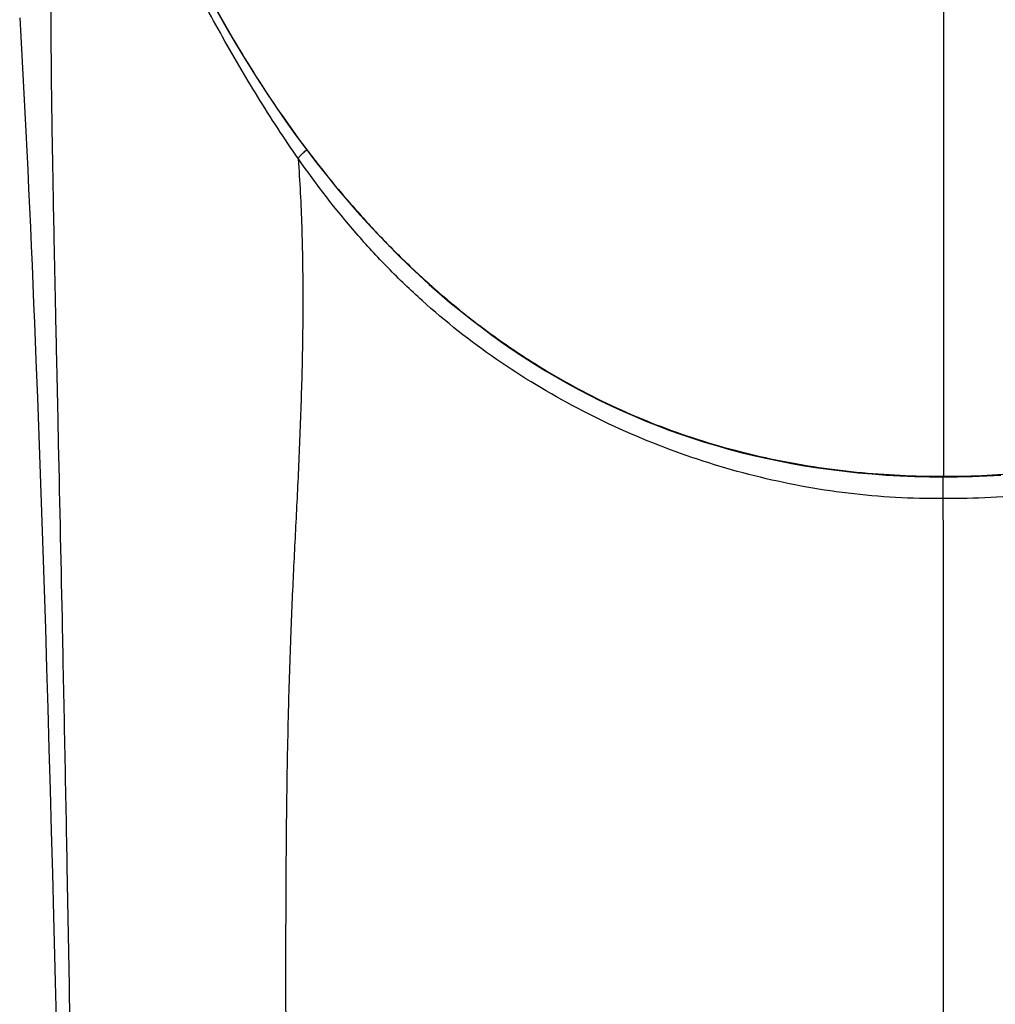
# Model space of a CAD drawing. Header units: millimetres. Extents: x -312 to 514, y -125 to 638.
# Tile 14 of 42: x -228 to -209, y 576 to 596. Entities that reach past the tile are written whole.
import ezdxf

# ---------------------------------------------------------------- set-up
doc = ezdxf.new("R2010")
doc.units = ezdxf.units.MM
doc.header["$LTSCALE"] = 23.1
doc.layers.get('0').update_dxf_attribs({"linetype": 'CONTINUOUS'})

msp = doc.modelspace()

# ---------------------------------------------------------------- linework, layer by layer
at = {"color": 9, "linetype": 'CONTINUOUS'}
for p, q in [((-209.852, 602.011), (-209.852, 587.116)), ((-209.858, 587.1), (-209.858, 587.105)), ((-209.852, 587.116), (-209.852, 587.105))]:
    msp.add_line(p, q, dxfattribs=at)
at = {"color": 7, "linetype": 'CONTINUOUS'}
for p, q in [((-228.165, 590.215), (-228.134, 589.453)), ((-228.134, 589.453), (-228.105, 588.693)), ((-228.105, 588.693), (-228.077, 587.931)), ((-228.077, 587.931), (-228.049, 587.165)), ((-228.049, 587.165), (-228.022, 586.394)), ((-228.022, 586.394), (-227.995, 585.618)), ((-227.995, 585.618), (-227.97, 584.837)), ((-227.97, 584.837), (-227.945, 584.048)), ((-227.945, 584.048), (-227.92, 583.251)), ((-227.92, 583.251), (-227.896, 582.444)), ((-227.896, 582.444), (-227.872, 581.627)), ((-227.872, 581.627), (-227.848, 580.801)), ((-227.848, 580.801), (-227.825, 579.966)), ((-227.825, 579.966), (-227.802, 579.119)), ((-227.802, 579.119), (-227.779, 578.258)), ((-227.779, 578.258), (-227.745, 576.934))]:
    msp.add_line(p, q, dxfattribs=at)
for points in [[(-228.462, 596.352), (-228.44, 595.971), (-228.419, 595.589), (-228.398, 595.207), (-228.378, 594.824), (-228.358, 594.441), (-228.339, 594.057), (-228.32, 593.674), (-228.301, 593.29), (-228.283, 592.905), (-228.265, 592.52), (-228.247, 592.135), (-228.23, 591.75), (-228.213, 591.365), (-228.197, 590.981), (-228.181, 590.597), (-228.165, 590.215)], [(-224.498, 596.503), (-224.3, 596.153), (-224.101, 595.814), (-223.901, 595.484), (-223.7, 595.163), (-223.499, 594.852), (-223.296, 594.55), (-223.094, 594.257), (-222.89, 593.973), (-222.686, 593.698), (-222.482, 593.43), (-222.277, 593.171), (-222.072, 592.92), (-221.866, 592.676), (-221.661, 592.441), (-221.455, 592.212), (-221.249, 591.99), (-221.042, 591.776), (-220.835, 591.567), (-220.628, 591.366), (-220.42, 591.17), (-220.212, 590.981), (-220.003, 590.797), (-219.794, 590.619), (-219.584, 590.446), (-219.373, 590.279), (-219.161, 590.116), (-218.948, 589.959), (-218.734, 589.806), (-218.519, 589.658), (-218.303, 589.515), (-218.086, 589.376), (-217.868, 589.242), (-217.649, 589.113), (-217.429, 588.987), (-217.207, 588.866), (-216.984, 588.75), (-216.761, 588.638), (-216.535, 588.529), (-216.309, 588.425), (-216.08, 588.325), (-215.85, 588.229), (-215.618, 588.137), (-215.384, 588.048), (-215.148, 587.964), (-214.91, 587.883), (-214.669, 587.806), (-214.426, 587.733), (-214.18, 587.663), (-213.932, 587.598), (-213.682, 587.536), (-213.428, 587.479), (-213.172, 587.425), (-212.913, 587.375), (-212.651, 587.329), (-212.386, 587.287), (-212.118, 587.25), (-211.846, 587.216), (-211.571, 587.187), (-211.292, 587.162), (-211.009, 587.141), (-210.723, 587.125), (-210.432, 587.114), (-210.137, 587.107), (-209.852, 587.105)], [(-209.852, 587.105), (-209.567, 587.107), (-209.272, 587.114), (-208.982, 587.125), (-208.695, 587.141)], [(-227.745, 576.934), (-227.687, 574.637), (-227.675, 574.165)]]:
    msp.add_lwpolyline(points, dxfattribs=at)
at = {"color": 9, "linetype": 'CONTINUOUS'}
for points, knots in [([(-227.927, 605.269), (-227.776, 604.715), (-227.457, 603.612), (-226.921, 601.974), (-226.321, 600.358), (-225.425, 598.239), (-224.367, 596.188), (-223.113, 594.253), (-222.236, 593.105), (-221.477, 592.234), (-220.877, 591.607), (-220.246, 591.01), (-219.584, 590.445), (-218.891, 589.917), (-218.169, 589.429), (-217.42, 588.983), (-216.644, 588.582), (-215.844, 588.228), (-215.024, 587.923), (-214.186, 587.668), (-213.335, 587.461), (-212.473, 587.304), (-211.603, 587.194), (-210.728, 587.13), (-210.144, 587.116), (-209.852, 587.116)], [0, 0, 0, 0, 0.062019, 0.12406, 0.186129, 0.248233, 0.37253, 0.434799, 0.49715, 0.52837, 0.559617, 0.590894, 0.622201, 0.653541, 0.684914, 0.716319, 0.747755, 0.77922, 0.810711, 0.842226, 0.873759, 0.905307, 0.936866, 0.968431, 1, 1, 1, 1]), ([(-209.852, 587.116), (-209.559, 587.116), (-208.975, 587.13), (-208.1, 587.194), (-207.231, 587.304), (-206.368, 587.461), (-205.517, 587.668), (-204.679, 587.923), (-203.859, 588.228), (-203.06, 588.582), (-202.284, 588.983), (-201.534, 589.429), (-200.812, 589.917), (-200.12, 590.445), (-199.458, 591.01), (-198.827, 591.607), (-198.227, 592.234), (-197.467, 593.105), (-196.591, 594.253), (-195.336, 596.188), (-194.278, 598.239), (-193.382, 600.358), (-192.782, 601.974), (-192.246, 603.612), (-191.927, 604.715), (-191.776, 605.269)], [0, 0, 0, 0, 0.031569, 0.063134, 0.094693, 0.126241, 0.157774, 0.189289, 0.22078, 0.252245, 0.283681, 0.315086, 0.346459, 0.377799, 0.409106, 0.440383, 0.47163, 0.50285, 0.565201, 0.62747, 0.751767, 0.813871, 0.87594, 0.937981, 1, 1, 1, 1]), ([(-222.846, 593.509), (-223.132, 593.917), (-223.54, 594.543), (-224.051, 595.396), (-224.421, 596.044), (-224.781, 596.697), (-225.129, 597.356), (-225.467, 598.021), (-225.9, 598.914), (-226.411, 600.046), (-227.158, 601.885), (-227.632, 603.297), (-227.914, 604.248)], [0, 0, 0, 0, 0.12526, 0.187858, 0.250437, 0.312997, 0.375542, 0.43807, 0.50058, 0.625545, 0.750441, 1, 1, 1, 1]), ([(-226.722, 544.726), (-226.744, 545.975), (-226.798, 548.475), (-226.895, 552.221), (-226.984, 555.338), (-227.054, 557.821), (-227.104, 559.67), (-227.152, 561.506), (-227.21, 563.914), (-227.275, 566.855), (-227.342, 570.272), (-227.401, 573.503), (-227.453, 576.504), (-227.517, 579.985), (-227.59, 583.71), (-227.661, 587.043), (-227.71, 589.278), (-227.741, 590.676), (-227.767, 591.918), (-227.794, 593.326), (-227.815, 594.6), (-227.826, 595.77), (-227.829, 596.567), (-227.827, 597.34), (-227.822, 598.104), (-227.814, 598.866), (-227.806, 599.884), (-227.804, 601.16), (-227.832, 602.701), (-227.88, 603.731), (-227.914, 604.248)], [0, 0, 0, 0, 0.062953, 0.126, 0.188836, 0.220083, 0.251166, 0.282029, 0.312614, 0.372576, 0.430244, 0.4848, 0.535432, 0.581479, 0.66023, 0.723167, 0.749502, 0.772868, 0.793612, 0.812103, 0.843832, 0.857822, 0.87107, 0.883968, 0.896781, 0.909579, 0.922381, 0.948054, 0.973896, 1, 1, 1, 1]), ([(-222.846, 593.509), (-222.847, 593.513), (-222.844, 593.523), (-222.835, 593.539), (-222.821, 593.558), (-222.793, 593.59), (-222.746, 593.635), (-222.704, 593.671), (-222.68, 593.69)], [0, 0, 0, 0, 0.049186, 0.120428, 0.215377, 0.33354, 0.632859, 1, 1, 1, 1]), ([(-222.097, 544.726), (-222.155, 545.849), (-222.275, 548.096), (-222.453, 551.461), (-222.59, 554.255), (-222.687, 556.472), (-222.773, 558.632), (-222.859, 561.253), (-222.938, 564.28), (-222.987, 566.696), (-223.018, 568.529), (-223.043, 570.204), (-223.068, 572.134), (-223.087, 574.252), (-223.098, 576.112), (-223.099, 577.732), (-223.094, 579.138), (-223.08, 580.668), (-223.053, 582.255), (-223.008, 583.667), (-222.968, 584.638), (-222.927, 585.515), (-222.882, 586.385), (-222.84, 587.262), (-222.801, 588.173), (-222.763, 589.333), (-222.745, 590.735), (-222.766, 592.13), (-222.812, 593.054), (-222.846, 593.509)], [0, 0, 0, 0, 0.069145, 0.138278, 0.207067, 0.241091, 0.274669, 0.339962, 0.402216, 0.4608, 0.488467, 0.514894, 0.563749, 0.607108, 0.645076, 0.678065, 0.706677, 0.7315, 0.772066, 0.804234, 0.818356, 0.83177, 0.858231, 0.871859, 0.885773, 0.914262, 0.943171, 0.971936, 1, 1, 1, 1]), ([(-209.858, 586.666), (-210.497, 586.66), (-211.778, 586.733), (-213.667, 587.086), (-215.497, 587.664), (-217.244, 588.454), (-218.882, 589.442), (-220.133, 590.426), (-221.048, 591.306), (-221.903, 592.239), (-222.484, 592.991), (-222.846, 593.509)], [0, 0, 0, 0, 0.125614, 0.251163, 0.376574, 0.501791, 0.626764, 0.751442, 0.813696, 0.875877, 1, 1, 1, 1]), ([(-196.857, 593.509), (-197.219, 592.991), (-197.801, 592.238), (-198.657, 591.305), (-199.572, 590.424), (-200.825, 589.439), (-202.465, 588.451), (-204.213, 587.661), (-206.045, 587.083), (-207.621, 586.79), (-208.897, 586.677), (-209.538, 586.663), (-209.858, 586.666)], [0, 0, 0, 0, 0.124115, 0.186291, 0.248541, 0.373211, 0.498175, 0.623384, 0.748787, 0.874327, 0.937159, 1, 1, 1, 1]), ([(-209.856, 586.666), (-209.856, 586.673), (-209.856, 586.691), (-209.856, 586.743), (-209.856, 586.832), (-209.857, 586.958), (-209.857, 587.051), (-209.858, 587.1)], [0, 0, 0, 0, 0.048604, 0.1263, 0.357511, 0.662455, 1, 1, 1, 1]), ([(-209.852, 544.726), (-209.852, 548.703), (-209.852, 556.048), (-209.851, 565.495), (-209.851, 572.139), (-209.851, 576.217), (-209.852, 578.594), (-209.852, 580.006), (-209.852, 580.829), (-209.852, 581.47), (-209.852, 582.123), (-209.852, 582.783), (-209.851, 583.445), (-209.851, 584.323), (-209.851, 585.396), (-209.855, 586.249), (-209.858, 586.666)], [0, 0, 0, 0, 0.284447, 0.52545, 0.675709, 0.759688, 0.817185, 0.845738, 0.8607, 0.876026, 0.891619, 0.907378, 0.923208, 0.939012, 0.970155, 1, 1, 1, 1])]:
    msp.add_open_spline(points, degree=3, knots=knots, dxfattribs=at)

doc.saveas('drawing.dxf')
